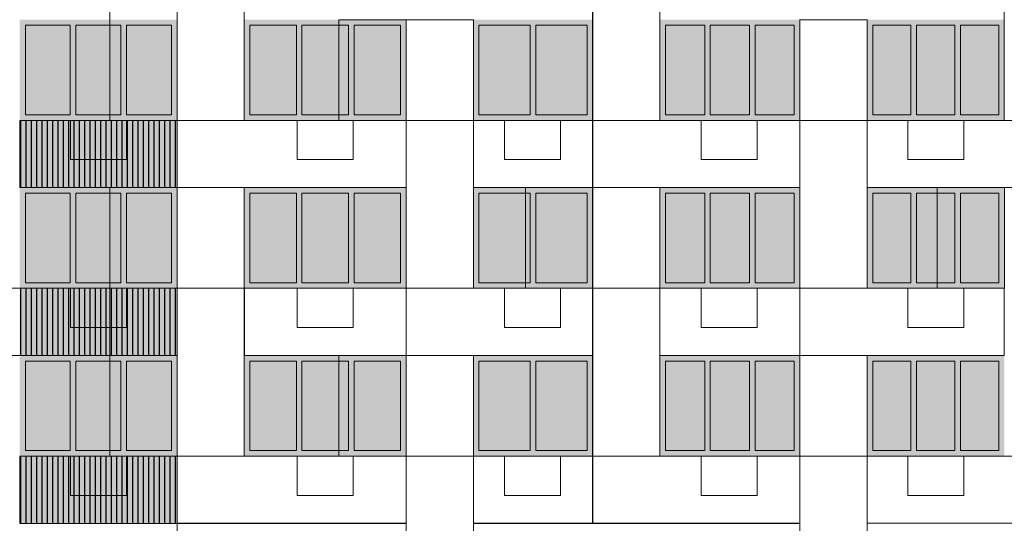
# Model space of a CAD drawing. Header units: millimetres. Extents: x 1036 to 193412, y -5275 to 5839817.
# Tile 95 of 104: x 164472 to 182052, y 5741808 to 5750808. Entities that reach past the tile are written whole.
import ezdxf

# ---------------------------------------------------------------- set-up
doc = ezdxf.new("R2010")
doc.units = ezdxf.units.MM
for name, color, linetype, lineweight, true_color in [('мелкий_dwg', 7, 'Continuous', 9, 0x767676), ('Фасады_Рабочий Лист _2__3_0_Ном__пера__161', 7, 'Continuous', 9, 0x656565), ('Фасады_Рабочий Лист _2__3_АР-Стены_внешние__АР_Ном__пера__101', 7, 'Continuous', 9, 0x999999), ('Фасады_Рабочий Лист _2__3_АР-Стены_внешние__АР_Ном__пера__61', 7, 'Continuous', 25, 0x656565)]:
    doc.layers.add(name, color=color, linetype=linetype, lineweight=lineweight, true_color=true_color)
for name, color, linetype, lineweight in [('Фасады_Рабочий Лист _2__3_0', 7, 'Continuous', 9), ('Фасады_Рабочий Лист _2__3_0_Ном__пера__1', 7, 'Continuous', 9), ('Фасады_Рабочий Лист _2__3_0_Ном__пера__120', 7, 'Continuous', 9)]:
    doc.layers.add(name, color=color, linetype=linetype, lineweight=lineweight)
picture_1 = doc.add_image_def('image81.png', size_in_pixel=(882, 833))
picture_2 = doc.add_image_def('image86.png', size_in_pixel=(882, 833))
picture_3 = doc.add_image_def('image87.png', size_in_pixel=(882, 833))
picture_4 = doc.add_image_def('image121.png', size_in_pixel=(882, 833))
picture_5 = doc.add_image_def('image122.png', size_in_pixel=(882, 833))
picture_6 = doc.add_image_def('image123.png', size_in_pixel=(882, 833))
picture_7 = doc.add_image_def('image124.png', size_in_pixel=(882, 833))
picture_8 = doc.add_image_def('image278.png', size_in_pixel=(882, 837))
picture_9 = doc.add_image_def('image279.png', size_in_pixel=(882, 837))
picture_10 = doc.add_image_def('image280.png', size_in_pixel=(882, 837))
picture_11 = doc.add_image_def('image281.png', size_in_pixel=(882, 837))
picture_12 = doc.add_image_def('image283.png', size_in_pixel=(882, 837))
picture_13 = doc.add_image_def('image284.png', size_in_pixel=(882, 837))
picture_14 = doc.add_image_def('image286.png', size_in_pixel=(882, 837))
picture_15 = doc.add_image_def('image377.png', size_in_pixel=(729, 823))
picture_16 = doc.add_image_def('image378.png', size_in_pixel=(729, 823))
picture_17 = doc.add_image_def('image386.png', size_in_pixel=(729, 823))
picture_18 = doc.add_image_def('image402.png', size_in_pixel=(729, 823))
picture_19 = doc.add_image_def('image417.png', size_in_pixel=(877, 829))
picture_20 = doc.add_image_def('image418.png', size_in_pixel=(877, 829))
picture_21 = doc.add_image_def('image419.png', size_in_pixel=(877, 829))
picture_22 = doc.add_image_def('image420.png', size_in_pixel=(877, 829))
picture_23 = doc.add_image_def('image421.png', size_in_pixel=(877, 829))
picture_24 = doc.add_image_def('image426.png', size_in_pixel=(877, 829))
picture_25 = doc.add_image_def('image438.png', size_in_pixel=(877, 829))

# ---------------------------------------------------------------- blocks, each defined once
blk = doc.blocks.new('мелкий_dwg-21588910-Схема расположения расчетных фрагментов фасада корпуса 2')
at = {"layer": 'Фасады_Рабочий Лист _2__3_0', "true_color": 0xf8f8f8}
for points in [[(-6857344, 5749108), (-6857344, 5750708), (-6858147, 5750708), (-6858147, 5749108)], [(-6856441, 5749108), (-6856441, 5750708), (-6857244, 5750708), (-6857244, 5749108)], [(-6855537, 5749108), (-6855537, 5750708), (-6856341, 5750708), (-6856341, 5749108)], [(-6854138, 5749108), (-6853308, 5749108), (-6853308, 5750708), (-6854138, 5750708), (-6854138, 5749279)], [(-6852378, 5749108), (-6852378, 5750708), (-6853208, 5750708), (-6853208, 5749108)], [(-6851448, 5749108), (-6851448, 5750708), (-6852278, 5750708), (-6852278, 5749108)], [(-6849133, 5749108), (-6849133, 5750708), (-6850048, 5750708), (-6850048, 5749108)], [(-6849033, 5749108), (-6848118, 5749108), (-6848118, 5750708), (-6849033, 5750708), (-6849033, 5749513)], [(-6846018, 5749108), (-6846018, 5750708), (-6846718, 5750708), (-6846718, 5749108)], [(-6845218, 5749108), (-6845218, 5750708), (-6845918, 5750708), (-6845918, 5749108)], [(-6844418, 5749108), (-6844418, 5750708), (-6845118, 5750708), (-6845118, 5749108)], [(-6842335, 5749108), (-6842335, 5750708), (-6843018, 5750708), (-6843018, 5749108)], [(-6841551, 5749108), (-6841551, 5750708), (-6842235, 5750708), (-6842235, 5749108)], [(-6840768, 5749108), (-6840768, 5750708), (-6841451, 5750708), (-6841451, 5749108)], [(-6857344, 5746108), (-6857344, 5747708), (-6858147, 5747708), (-6858147, 5746108)], [(-6856441, 5746108), (-6856441, 5747708), (-6857244, 5747708), (-6857244, 5746108)], [(-6855537, 5746108), (-6855537, 5747708), (-6856341, 5747708), (-6856341, 5746108)], [(-6853308, 5746108), (-6853308, 5747708), (-6854138, 5747708), (-6854138, 5746108), (-6853913, 5746108)], [(-6852378, 5746108), (-6852378, 5747708), (-6853208, 5747708), (-6853208, 5746108)], [(-6851448, 5746108), (-6851448, 5747708), (-6852278, 5747708), (-6852278, 5746108)], [(-6849133, 5746108), (-6849133, 5747708), (-6850048, 5747708), (-6850048, 5746108)], [(-6849033, 5746108), (-6848118, 5746108), (-6848118, 5747708), (-6849033, 5747708)], [(-6846018, 5746108), (-6846018, 5747708), (-6846718, 5747708), (-6846718, 5746108)], [(-6845218, 5746108), (-6845218, 5747708), (-6845918, 5747708), (-6845918, 5746108)], [(-6844418, 5746108), (-6844418, 5747708), (-6845118, 5747708), (-6845118, 5746108)], [(-6842335, 5746108), (-6842335, 5747708), (-6843018, 5747708), (-6843018, 5746108)], [(-6841551, 5746108), (-6841551, 5747708), (-6842235, 5747708), (-6842235, 5746108)], [(-6840768, 5746108), (-6840768, 5747708), (-6841451, 5747708), (-6841451, 5746108)], [(-6857344, 5743108), (-6857344, 5744708), (-6858147, 5744708), (-6858147, 5743108)], [(-6856441, 5743108), (-6856441, 5744708), (-6857244, 5744708), (-6857244, 5743108)], [(-6855537, 5743108), (-6855537, 5744708), (-6856341, 5744708), (-6856341, 5743108)], [(-6853308, 5743108), (-6853308, 5744708), (-6854138, 5744708), (-6854138, 5743108), (-6853913, 5743108)], [(-6852378, 5743108), (-6852378, 5744708), (-6853208, 5744708), (-6853208, 5743108)], [(-6851448, 5743108), (-6851448, 5744708), (-6852278, 5744708), (-6852278, 5743108)], [(-6849133, 5743108), (-6849133, 5744708), (-6850048, 5744708), (-6850048, 5743108)], [(-6849033, 5743108), (-6848118, 5743108), (-6848118, 5744708), (-6849033, 5744708)], [(-6846018, 5743108), (-6846018, 5744708), (-6846718, 5744708), (-6846718, 5743108)], [(-6845218, 5743108), (-6845218, 5744708), (-6845918, 5744708), (-6845918, 5743108)], [(-6844418, 5743108), (-6844418, 5744708), (-6845118, 5744708), (-6845118, 5743108)], [(-6842335, 5743108), (-6842335, 5744708), (-6843018, 5744708), (-6843018, 5743108)], [(-6841551, 5743108), (-6841551, 5744708), (-6842235, 5744708), (-6842235, 5743108)], [(-6840768, 5743108), (-6840768, 5744708), (-6841451, 5744708), (-6841451, 5743108)]]:
    blk.add_hatch(color=7, dxfattribs=at).paths.add_polyline_path(points)
at = {"layer": 'Фасады_Рабочий Лист _2__3_0_Ном__пера__161', "true_color": 0xededed}
for points in [[(-6858147, 5750708), (-6855437, 5750708), (-6855437, 5750808), (-6858247, 5750808), (-6858247, 5750708)], [(-6853208, 5750708), (-6851348, 5750708), (-6851348, 5750808), (-6854238, 5750808), (-6854238, 5750708), (-6853308, 5750708)], [(-6848018, 5750708), (-6848018, 5750808), (-6850148, 5750808), (-6850148, 5750708), (-6848118, 5750708)], [(-6846718, 5750708), (-6844318, 5750708), (-6844318, 5750808), (-6846818, 5750808), (-6846818, 5750708)], [(-6843118, 5750708), (-6840668, 5750708), (-6840668, 5750808), (-6843118, 5750808)], [(-6858247, 5749108), (-6858147, 5749108), (-6858147, 5750708), (-6858247, 5750708), (-6858247, 5749288)], [(-6857344, 5749108), (-6857244, 5749108), (-6857244, 5750708), (-6857344, 5750708), (-6857344, 5749513)], [(-6856341, 5749108), (-6856341, 5750708), (-6856441, 5750708), (-6856441, 5749108)], [(-6855537, 5749108), (-6855437, 5749108), (-6855437, 5750708), (-6855537, 5750708), (-6855537, 5749513)], [(-6854238, 5749108), (-6854138, 5749108), (-6854138, 5750708), (-6854238, 5750708), (-6854238, 5749289)], [(-6853308, 5749108), (-6853208, 5749108), (-6853208, 5750708), (-6853308, 5750708), (-6853308, 5749199)], [(-6852278, 5749108), (-6852278, 5750708), (-6852378, 5750708), (-6852378, 5749108)], [(-6851448, 5749108), (-6851348, 5749108), (-6851348, 5750708), (-6851448, 5750708), (-6851448, 5749513)], [(-6850048, 5749108), (-6850048, 5750708), (-6850148, 5750708), (-6850148, 5749108)], [(-6849033, 5749108), (-6849033, 5750708), (-6849133, 5750708), (-6849133, 5749108)], [(-6848018, 5749108), (-6848018, 5750708), (-6848118, 5750708), (-6848118, 5749108)], [(-6846718, 5749108), (-6846718, 5750708), (-6846818, 5750708), (-6846818, 5749108)], [(-6845918, 5749108), (-6845918, 5750708), (-6846018, 5750708), (-6846018, 5749108)], [(-6845118, 5749108), (-6845118, 5750708), (-6845218, 5750708), (-6845218, 5749108)], [(-6844318, 5749108), (-6844318, 5750708), (-6844418, 5750708), (-6844418, 5749108)], [(-6843018, 5749108), (-6843018, 5750708), (-6843118, 5750708), (-6843118, 5749108)], [(-6842235, 5749108), (-6842235, 5750708), (-6842335, 5750708), (-6842335, 5749108)], [(-6841451, 5749108), (-6841451, 5750708), (-6841551, 5750708), (-6841551, 5749108)], [(-6840668, 5749108), (-6840668, 5750708), (-6840768, 5750708), (-6840768, 5749108)], [(-6858247, 5749008), (-6855437, 5749008), (-6855437, 5749108), (-6858247, 5749108)], [(-6852278, 5749008), (-6851348, 5749008), (-6851348, 5749108), (-6854238, 5749108), (-6854238, 5749008), (-6852378, 5749008)], [(-6849133, 5749008), (-6848018, 5749008), (-6848018, 5749108), (-6850148, 5749108), (-6850148, 5749008), (-6850048, 5749008)], [(-6846718, 5749008), (-6844318, 5749008), (-6844318, 5749108), (-6846818, 5749108), (-6846818, 5749008)], [(-6841551, 5749008), (-6840668, 5749008), (-6840668, 5749108), (-6843118, 5749108), (-6843118, 5749008), (-6842235, 5749008)], [(-6858147, 5747708), (-6855437, 5747708), (-6855437, 5747808), (-6858247, 5747808), (-6858247, 5747708)], [(-6853208, 5747708), (-6851348, 5747708), (-6851348, 5747808), (-6854238, 5747808), (-6854238, 5747708), (-6853308, 5747708)], [(-6850048, 5747708), (-6848018, 5747708), (-6848018, 5747808), (-6850148, 5747808), (-6850148, 5747708)], [(-6846718, 5747708), (-6844318, 5747708), (-6844318, 5747808), (-6846818, 5747808), (-6846818, 5747708)], [(-6843118, 5747708), (-6840668, 5747708), (-6840668, 5747808), (-6843118, 5747808)], [(-6858247, 5746108), (-6858147, 5746108), (-6858147, 5747708), (-6858247, 5747708), (-6858247, 5746288)], [(-6857344, 5746108), (-6857244, 5746108), (-6857244, 5747708), (-6857344, 5747708)], [(-6856441, 5746108), (-6856341, 5746108), (-6856341, 5747708), (-6856441, 5747708)], [(-6855537, 5746108), (-6855437, 5746108), (-6855437, 5747708), (-6855537, 5747708)], [(-6854238, 5746108), (-6854138, 5746108), (-6854138, 5747708), (-6854238, 5747708), (-6854238, 5746289)], [(-6853308, 5746108), (-6853208, 5746108), (-6853208, 5747708), (-6853308, 5747708), (-6853308, 5746199)], [(-6852278, 5746108), (-6852278, 5747708), (-6852378, 5747708), (-6852378, 5746108)], [(-6851448, 5746108), (-6851348, 5746108), (-6851348, 5747708), (-6851448, 5747708)], [(-6850048, 5746108), (-6850048, 5747708), (-6850148, 5747708), (-6850148, 5746108)], [(-6849033, 5746108), (-6849033, 5747708), (-6849133, 5747708), (-6849133, 5746108)], [(-6848018, 5746108), (-6848018, 5747708), (-6848118, 5747708), (-6848118, 5746108)], [(-6846718, 5746108), (-6846718, 5747708), (-6846818, 5747708), (-6846818, 5746108)], [(-6845918, 5746108), (-6845918, 5747708), (-6846018, 5747708), (-6846018, 5746108)], [(-6845118, 5746108), (-6845118, 5747708), (-6845218, 5747708), (-6845218, 5746108)], [(-6844318, 5746108), (-6844318, 5747708), (-6844418, 5747708), (-6844418, 5746108)], [(-6843018, 5746108), (-6843018, 5747708), (-6843118, 5747708), (-6843118, 5746108)], [(-6842235, 5746108), (-6842235, 5747708), (-6842335, 5747708), (-6842335, 5746108)], [(-6841551, 5746108), (-6841451, 5746108), (-6841451, 5747708), (-6841551, 5747708)], [(-6840668, 5746108), (-6840668, 5747708), (-6840768, 5747708), (-6840768, 5746108)], [(-6858247, 5746008), (-6855437, 5746008), (-6855437, 5746108), (-6858247, 5746108)], [(-6853208, 5746008), (-6851348, 5746008), (-6851348, 5746108), (-6854238, 5746108), (-6854238, 5746008), (-6853913, 5746008)], [(-6849133, 5746008), (-6848018, 5746008), (-6848018, 5746108), (-6850148, 5746108), (-6850148, 5746008), (-6850048, 5746008)], [(-6846718, 5746008), (-6844318, 5746008), (-6844318, 5746108), (-6846818, 5746108), (-6846818, 5746008)], [(-6841551, 5746008), (-6840668, 5746008), (-6840668, 5746108), (-6843118, 5746108), (-6843118, 5746008), (-6842235, 5746008)], [(-6855437, 5744708), (-6855437, 5744808), (-6858247, 5744808), (-6858247, 5744708), (-6855537, 5744708)], [(-6853208, 5744708), (-6851348, 5744708), (-6851348, 5744808), (-6854238, 5744808), (-6854238, 5744708), (-6853308, 5744708)], [(-6848018, 5744708), (-6848018, 5744808), (-6850148, 5744808), (-6850148, 5744708), (-6848118, 5744708)], [(-6846718, 5744708), (-6844318, 5744708), (-6844318, 5744808), (-6846818, 5744808), (-6846818, 5744708)], [(-6843118, 5744708), (-6840668, 5744708), (-6840668, 5744808), (-6843118, 5744808)], [(-6858247, 5743108), (-6858147, 5743108), (-6858147, 5744708), (-6858247, 5744708), (-6858247, 5743288)], [(-6857344, 5743108), (-6857244, 5743108), (-6857244, 5744708), (-6857344, 5744708)], [(-6856441, 5743108), (-6856341, 5743108), (-6856341, 5744708), (-6856441, 5744708)], [(-6855537, 5743108), (-6855437, 5743108), (-6855437, 5744708), (-6855537, 5744708)], [(-6854238, 5743108), (-6854138, 5743108), (-6854138, 5744708), (-6854238, 5744708), (-6854238, 5743289)], [(-6853308, 5743108), (-6853208, 5743108), (-6853208, 5744708), (-6853308, 5744708), (-6853308, 5743199)], [(-6852378, 5743108), (-6852278, 5743108), (-6852278, 5744708), (-6852378, 5744708)], [(-6851448, 5743108), (-6851348, 5743108), (-6851348, 5744708), (-6851448, 5744708)], [(-6850048, 5743108), (-6850048, 5744708), (-6850148, 5744708), (-6850148, 5743108)], [(-6849033, 5743108), (-6849033, 5744708), (-6849133, 5744708), (-6849133, 5743108)], [(-6848018, 5743108), (-6848018, 5744708), (-6848118, 5744708), (-6848118, 5743108)], [(-6846718, 5743108), (-6846718, 5744708), (-6846818, 5744708), (-6846818, 5743108)], [(-6845918, 5743108), (-6845918, 5744708), (-6846018, 5744708), (-6846018, 5743108)], [(-6845118, 5743108), (-6845118, 5744708), (-6845218, 5744708), (-6845218, 5743108)], [(-6844418, 5743108), (-6844318, 5743108), (-6844318, 5744708), (-6844418, 5744708)], [(-6843018, 5743108), (-6843018, 5744708), (-6843118, 5744708), (-6843118, 5743108)], [(-6842235, 5743108), (-6842235, 5744708), (-6842335, 5744708), (-6842335, 5743108)], [(-6841451, 5743108), (-6841451, 5744708), (-6841551, 5744708), (-6841551, 5743108)], [(-6840668, 5743108), (-6840668, 5744708), (-6840768, 5744708), (-6840768, 5743108)], [(-6858247, 5743008), (-6855437, 5743008), (-6855437, 5743108), (-6858247, 5743108)], [(-6852278, 5743008), (-6851348, 5743008), (-6851348, 5743108), (-6854238, 5743108), (-6854238, 5743008), (-6852378, 5743008)], [(-6849133, 5743008), (-6848018, 5743008), (-6848018, 5743108), (-6850148, 5743108), (-6850148, 5743008), (-6850048, 5743008)], [(-6846718, 5743008), (-6844318, 5743008), (-6844318, 5743108), (-6846818, 5743108), (-6846818, 5743008)], [(-6841551, 5743008), (-6840668, 5743008), (-6840668, 5743108), (-6843118, 5743108), (-6843118, 5743008), (-6842235, 5743008)]]:
    blk.add_hatch(color=7, dxfattribs=at).paths.add_polyline_path(points)
at = {"layer": 'Фасады_Рабочий Лист _2__3_АР-Стены_внешние__АР_Ном__пера__101', "true_color": 0xf3f3f3}
for points in [[(-6856341, 5747809), (-6855437, 5747809), (-6855440, 5749009), (-6858247, 5749008), (-6858247, 5747809), (-6856441, 5747809)], [(-6855437, 5744809), (-6855440, 5746009), (-6858247, 5746008), (-6858247, 5744809)], [(-6858247, 5741808), (-6855437, 5741808), (-6855437, 5743008), (-6858247, 5743008), (-6858247, 5741808)]]:
    blk.add_hatch(color=7, dxfattribs=at).paths.add_polyline_path(points)
at = {"layer": 'Фасады_Рабочий Лист _2__3_АР-Стены_внешние__АР_Ном__пера__61', "true_color": 0xcbcbcb}
h = blk.add_hatch(dxfattribs=at)
h.set_pattern_fill('FP_23', color=9, style=0, pattern_type=2)
h.set_pattern_definition([(90, (-6856842.37, 5748708.63), (95.273, -6e-15), [])])
h.paths.add_polyline_path([(-6856341, 5747809), (-6855437, 5747809), (-6855440, 5749009), (-6858247, 5749008), (-6858247, 5747809), (-6856441, 5747809)])
h = blk.add_hatch(dxfattribs=at)
h.set_pattern_fill('FP_24', color=9, style=0, pattern_type=2)
h.set_pattern_definition([(90, (-6856842.32, 5745708.63), (95.273, -6e-15), [])])
h.paths.add_polyline_path([(-6855437, 5744809), (-6855440, 5746009), (-6858247, 5746008), (-6858247, 5744809)])
h = blk.add_hatch(dxfattribs=at)
h.set_pattern_fill('FP_25', color=9, style=0, pattern_type=2)
h.set_pattern_definition([(90, (-6856842.32, 5742708.33), (95.273, -6e-15), [])])
h.paths.add_polyline_path([(-6858247, 5741808), (-6855437, 5741808), (-6855437, 5743008), (-6858247, 5743008), (-6858247, 5741808)])
at = {"layer": 'Фасады_Рабочий Лист _2__3_0_Ном__пера__1', "color": 253, "true_color": 0xaaaaaa}
for p, q in [((-6855437, 5750808), (-6855437, 5749008)), ((-6851348, 5750808), (-6851348, 5749008)), ((-6848018, 5750808), (-6848018, 5749008)), ((-6855437, 5749009), (-6855437, 5747809)), ((-6851347, 5749008), (-6850148, 5749008)), ((-6848017, 5749008), (-6848017, 5747808)), ((-6855437, 5747808), (-6855437, 5746008)), ((-6851348, 5747808), (-6851348, 5746008)), ((-6848018, 5747808), (-6848018, 5746008)), ((-6843118, 5747808), (-6843118, 5747808)), ((-6855438, 5746009), (-6854238, 5746009)), ((-6851347, 5746008), (-6851347, 5744808)), ((-6844318, 5746008), (-6844318, 5744808)), ((-6851348, 5744808), (-6851348, 5743008)), ((-6848018, 5744808), (-6848018, 5743008)), ((-6843118, 5744808), (-6843118, 5744808)), ((-6851347, 5743008), (-6843118, 5743008)), ((-6848017, 5743008), (-6848017, 5741808))]:
    blk.add_line(p, q, dxfattribs=at)
at = {"layer": 'Фасады_Рабочий Лист _2__3_0_Ном__пера__1', "color": 253, "true_color": 0xaaaaaa, "flags": 128}
for points in [[(-6855438, 5753808), (-6854238, 5753808), (-6854238, 5749008), (-6855438, 5749008)], [(-6848017, 5753808), (-6846818, 5753808), (-6846818, 5749008), (-6848017, 5749008)], [(-6851347, 5750808), (-6850148, 5750808), (-6850148, 5746008), (-6851347, 5746008)], [(-6843118, 5746008), (-6844317, 5746008), (-6844317, 5750808), (-6843118, 5750808)], [(-6851348, 5749009), (-6851348, 5747809), (-6858247, 5747809), (-6858247, 5749009)], [(-6837307, 5749008), (-6837307, 5747808), (-6843118, 5747808), (-6843118, 5749008)], [(-6855437, 5746009), (-6855437, 5744809), (-6861398, 5744809), (-6861398, 5746009)], [(-6848017, 5746008), (-6848017, 5744808), (-6854237, 5744808), (-6854237, 5746008)], [(-6840668, 5746008), (-6840668, 5744808), (-6846818, 5744808), (-6846818, 5746008)], [(-6851347, 5744808), (-6850147, 5744808), (-6850147, 5740008), (-6851347, 5740008)], [(-6843118, 5740008), (-6844317, 5740008), (-6844317, 5744808), (-6843118, 5744808)], [(-6851348, 5743008), (-6851348, 5741808), (-6858247, 5741808), (-6858247, 5743008)], [(-6837307, 5743009), (-6837307, 5741809), (-6843118, 5741809), (-6843118, 5743009)]]:
    blk.add_lwpolyline(points, close=True, dxfattribs=at)
for points in [[(-6844323, 5750808), (-6844318, 5750808), (-6844318, 5749008)], [(-6857343, 5749008), (-6857343, 5748308), (-6856343, 5748308), (-6856343, 5749008), (-6857343, 5749008)], [(-6853293, 5749008), (-6853293, 5748308), (-6852293, 5748308), (-6852293, 5749008), (-6853293, 5749008)], [(-6844317, 5749008), (-6844317, 5747808), (-6850148, 5747808), (-6850148, 5749008), (-6843118, 5749008)], [(-6849593, 5749008), (-6849593, 5748308), (-6848593, 5748308), (-6848593, 5749008), (-6849593, 5749008)], [(-6846083, 5749008), (-6846083, 5748308), (-6845083, 5748308), (-6845083, 5749008), (-6846083, 5749008)], [(-6842393, 5749008), (-6842393, 5748308), (-6841393, 5748308), (-6841393, 5749008), (-6842393, 5749008)], [(-6854238, 5747809), (-6854238, 5743009), (-6855438, 5743009), (-6855438, 5747809)], [(-6848017, 5746009), (-6846818, 5746009), (-6846818, 5743009), (-6848017, 5743009), (-6848017, 5747809), (-6846818, 5747809), (-6846818, 5746009)], [(-6844323, 5747808), (-6844318, 5747808), (-6844318, 5746008)], [(-6857343, 5746008), (-6857343, 5745308), (-6856343, 5745308), (-6856343, 5746008), (-6857343, 5746008)], [(-6853293, 5746008), (-6853293, 5745308), (-6852293, 5745308), (-6852293, 5746008), (-6853293, 5746008)], [(-6849593, 5746008), (-6849593, 5745308), (-6848593, 5745308), (-6848593, 5746008), (-6849593, 5746008)], [(-6846083, 5746008), (-6846083, 5745308), (-6845083, 5745308), (-6845083, 5746008), (-6846083, 5746008)], [(-6842393, 5746008), (-6842393, 5745308), (-6841393, 5745308), (-6841393, 5746008), (-6842393, 5746008)], [(-6855437, 5744808), (-6855437, 5743008), (-6855437, 5741808), (-6855437, 5740008), (-6855437, 5738808), (-6861398, 5738808), (-6861398, 5740008), (-6855437, 5740008)], [(-6844323, 5744808), (-6844318, 5744808), (-6844318, 5743008)], [(-6857343, 5743008), (-6857343, 5742308), (-6856343, 5742308), (-6856343, 5743008), (-6857343, 5743008)], [(-6853293, 5743008), (-6853293, 5742308), (-6852293, 5742308), (-6852293, 5743008), (-6853293, 5743008)], [(-6844317, 5743008), (-6844317, 5741808), (-6850148, 5741808), (-6850148, 5743008)], [(-6849593, 5743008), (-6849593, 5742308), (-6848593, 5742308), (-6848593, 5743008), (-6849593, 5743008)], [(-6846083, 5743008), (-6846083, 5742308), (-6845083, 5742308), (-6845083, 5743008), (-6846083, 5743008)], [(-6842393, 5743008), (-6842393, 5742308), (-6841393, 5742308), (-6841393, 5743008), (-6842393, 5743008)]]:
    blk.add_lwpolyline(points, dxfattribs=at)
at = {"layer": 'Фасады_Рабочий Лист _2__3_0_Ном__пера__120', "color": 253, "true_color": 0xaaaaaa, "flags": 128}
for points in [[(-6857344, 5749108), (-6857344, 5750708), (-6858147, 5750708), (-6858147, 5749108), (-6857344, 5749108)], [(-6856441, 5749108), (-6856441, 5750708), (-6857244, 5750708), (-6857244, 5749108), (-6856441, 5749108)], [(-6855537, 5749108), (-6855537, 5750708), (-6856341, 5750708), (-6856341, 5749108), (-6855537, 5749108)], [(-6853308, 5750708), (-6853308, 5749108), (-6854138, 5749108), (-6854138, 5750708), (-6853308, 5750708)], [(-6852378, 5750708), (-6852378, 5749108), (-6853208, 5749108), (-6853208, 5750708), (-6852378, 5750708)], [(-6851448, 5750708), (-6851448, 5749108), (-6852278, 5749108), (-6852278, 5750708), (-6851448, 5750708)], [(-6849133, 5750708), (-6849133, 5749108), (-6850048, 5749108), (-6850048, 5750708), (-6849133, 5750708)], [(-6848118, 5750708), (-6848118, 5749108), (-6849033, 5749108), (-6849033, 5750708), (-6848118, 5750708)], [(-6846018, 5750708), (-6846018, 5749108), (-6846718, 5749108), (-6846718, 5750708), (-6846018, 5750708)], [(-6845218, 5750708), (-6845218, 5749108), (-6845918, 5749108), (-6845918, 5750708), (-6845218, 5750708)], [(-6844418, 5750708), (-6844418, 5749108), (-6845118, 5749108), (-6845118, 5750708), (-6844418, 5750708)], [(-6842335, 5750708), (-6842335, 5749108), (-6843018, 5749108), (-6843018, 5750708), (-6842335, 5750708)], [(-6841551, 5750708), (-6841551, 5749108), (-6842235, 5749108), (-6842235, 5750708), (-6841551, 5750708)], [(-6840768, 5750708), (-6840768, 5749108), (-6841451, 5749108), (-6841451, 5750708), (-6840768, 5750708)], [(-6857344, 5746108), (-6857344, 5747708), (-6858147, 5747708), (-6858147, 5746108), (-6857344, 5746108)], [(-6856441, 5746108), (-6856441, 5747708), (-6857244, 5747708), (-6857244, 5746108), (-6856441, 5746108)], [(-6855537, 5746108), (-6855537, 5747708), (-6856341, 5747708), (-6856341, 5746108), (-6855537, 5746108)], [(-6853308, 5747708), (-6853308, 5746108), (-6854138, 5746108), (-6854138, 5747708), (-6853308, 5747708)], [(-6852378, 5747708), (-6852378, 5746108), (-6853208, 5746108), (-6853208, 5747708), (-6852378, 5747708)], [(-6851448, 5747708), (-6851448, 5746108), (-6852278, 5746108), (-6852278, 5747708), (-6851448, 5747708)], [(-6849133, 5747708), (-6849133, 5746108), (-6850048, 5746108), (-6850048, 5747708), (-6849133, 5747708)], [(-6848118, 5747708), (-6848118, 5746108), (-6849033, 5746108), (-6849033, 5747708), (-6848118, 5747708)], [(-6846018, 5747708), (-6846018, 5746108), (-6846718, 5746108), (-6846718, 5747708), (-6846018, 5747708)], [(-6845218, 5747708), (-6845218, 5746108), (-6845918, 5746108), (-6845918, 5747708), (-6845218, 5747708)], [(-6844418, 5747708), (-6844418, 5746108), (-6845118, 5746108), (-6845118, 5747708), (-6844418, 5747708)], [(-6842335, 5747708), (-6842335, 5746108), (-6843018, 5746108), (-6843018, 5747708), (-6842335, 5747708)], [(-6841551, 5747708), (-6841551, 5746108), (-6842235, 5746108), (-6842235, 5747708), (-6841551, 5747708)], [(-6840768, 5747708), (-6840768, 5746108), (-6841451, 5746108), (-6841451, 5747708), (-6840768, 5747708)], [(-6857344, 5743108), (-6857344, 5744708), (-6858147, 5744708), (-6858147, 5743108), (-6857344, 5743108)], [(-6856441, 5743108), (-6856441, 5744708), (-6857244, 5744708), (-6857244, 5743108), (-6856441, 5743108)], [(-6855537, 5743108), (-6855537, 5744708), (-6856341, 5744708), (-6856341, 5743108), (-6855537, 5743108)], [(-6853308, 5744708), (-6853308, 5743108), (-6854138, 5743108), (-6854138, 5744708), (-6853308, 5744708)], [(-6852378, 5744708), (-6852378, 5743108), (-6853208, 5743108), (-6853208, 5744708), (-6852378, 5744708)], [(-6851448, 5744708), (-6851448, 5743108), (-6852278, 5743108), (-6852278, 5744708), (-6851448, 5744708)], [(-6849133, 5744708), (-6849133, 5743108), (-6850048, 5743108), (-6850048, 5744708), (-6849133, 5744708)], [(-6848118, 5744708), (-6848118, 5743108), (-6849033, 5743108), (-6849033, 5744708), (-6848118, 5744708)], [(-6846018, 5744708), (-6846018, 5743108), (-6846718, 5743108), (-6846718, 5744708), (-6846018, 5744708)], [(-6845218, 5744708), (-6845218, 5743108), (-6845918, 5743108), (-6845918, 5744708), (-6845218, 5744708)], [(-6844418, 5744708), (-6844418, 5743108), (-6845118, 5743108), (-6845118, 5744708), (-6844418, 5744708)], [(-6842335, 5744708), (-6842335, 5743108), (-6843018, 5743108), (-6843018, 5744708), (-6842335, 5744708)], [(-6841551, 5744708), (-6841551, 5743108), (-6842235, 5743108), (-6842235, 5744708), (-6841551, 5744708)], [(-6840768, 5744708), (-6840768, 5743108), (-6841451, 5743108), (-6841451, 5744708), (-6840768, 5744708)]]:
    blk.add_lwpolyline(points, dxfattribs=at)
at = {"layer": 'Фасады_Рабочий Лист _2__3_0_Ном__пера__1', "color": 253, "true_color": 0xaaaaaa}
image = blk.add_image(picture_1, insert=(-6855437, 5752008), size_in_units=(1200, 3000), rotation=-180, dxfattribs=at)
image.dxf.flags = 7
image = blk.add_image(picture_14, insert=(-6848018, 5749008), size_in_units=(1200, 3000), rotation=0, dxfattribs=at)
image.dxf.flags = 7
image = blk.add_image(picture_12, insert=(-6840668, 5749008), size_in_units=(1200, 3000), rotation=0, dxfattribs=at)
image.dxf.flags = 7
image = blk.add_image(picture_4, insert=(-6851347, 5750808), size_in_units=(1200, 1800), rotation=-180, dxfattribs=at)
image.dxf.flags = 7
image = blk.add_image(picture_11, insert=(-6844318, 5746008), size_in_units=(1200, 4800), rotation=0, dxfattribs=at)
image.dxf.flags = 7
image = blk.add_image(picture_21, insert=(-6855437, 5747808), size_in_units=(4090, 1200), rotation=0, dxfattribs=at)
image.dxf.flags = 7
image = blk.add_image(picture_13, insert=(-6851348, 5746008), size_in_units=(1200, 3000), rotation=0, dxfattribs=at)
image.dxf.flags = 7
image = blk.add_image(picture_20, insert=(-6850148, 5747808), size_in_units=(2130, 1200), rotation=0, dxfattribs=at)
image.dxf.flags = 7
image = blk.add_image(picture_15, insert=(-6848017, 5747808), size_in_units=(3700, 1200), rotation=0, dxfattribs=at)
image.dxf.flags = 7
image = blk.add_image(picture_19, insert=(-6843118, 5747808), size_in_units=(5810, 1200), rotation=0, dxfattribs=at)
image.dxf.flags = 7
image = blk.add_image(picture_2, insert=(-6855437, 5747809), size_in_units=(1200, 1800), rotation=-180, dxfattribs=at)
image.dxf.flags = 7
image = blk.add_image(picture_6, insert=(-6848017, 5747809), size_in_units=(1200, 1800), rotation=-180, dxfattribs=at)
image.dxf.flags = 7
image = blk.add_image(picture_7, insert=(-6840667, 5747808), size_in_units=(1200, 1800), rotation=-180, dxfattribs=at)
image.dxf.flags = 7
image = blk.add_image(picture_3, insert=(-6855437, 5746009), size_in_units=(1200, 3000), rotation=-180, dxfattribs=at)
image.dxf.flags = 7
image = blk.add_image(picture_17, insert=(-6854238, 5744808), size_in_units=(6220, 1200), rotation=0, dxfattribs=at)
image.dxf.flags = 7
image = blk.add_image(picture_10, insert=(-6848018, 5743009), size_in_units=(1200, 3000), rotation=0, dxfattribs=at)
image.dxf.flags = 7
image = blk.add_image(picture_24, insert=(-6846818, 5744808), size_in_units=(2500, 1200), rotation=0, dxfattribs=at)
image.dxf.flags = 7
image = blk.add_image(picture_18, insert=(-6844318, 5744808), size_in_units=(3650, 1200), rotation=0, dxfattribs=at)
image.dxf.flags = 7
image = blk.add_image(picture_5, insert=(-6851347, 5744809), size_in_units=(1200, 1800), rotation=-180, dxfattribs=at)
image.dxf.flags = 7
image = blk.add_image(picture_8, insert=(-6844317, 5740008), size_in_units=(1200, 4800), rotation=0, dxfattribs=at)
image.dxf.flags = 7
image = blk.add_image(picture_23, insert=(-6855437, 5741809), size_in_units=(4090, 1200), rotation=0, dxfattribs=at)
image.dxf.flags = 7
image = blk.add_image(picture_9, insert=(-6851347, 5740008), size_in_units=(1200, 3000), rotation=0, dxfattribs=at)
image.dxf.flags = 7
image = blk.add_image(picture_22, insert=(-6850148, 5741809), size_in_units=(2130, 1200), rotation=0, dxfattribs=at)
image.dxf.flags = 7
image = blk.add_image(picture_16, insert=(-6848017, 5741809), size_in_units=(3700, 1200), rotation=0, dxfattribs=at)
image.dxf.flags = 7
image = blk.add_image(picture_25, insert=(-6843118, 5741809), size_in_units=(5810, 1200), rotation=0, dxfattribs=at)
image.dxf.flags = 7

msp = doc.modelspace()

# ---------------------------------------------------------------- block references
at = {"layer": 'мелкий_dwg', "color": 253, "true_color": 0xaaaaaa}
msp.add_blockref('мелкий_dwg-21588910-Схема расположения расчетных фрагментов фасада корпуса 2', (7022720, 0), dxfattribs=at)

doc.saveas('drawing.dxf')
